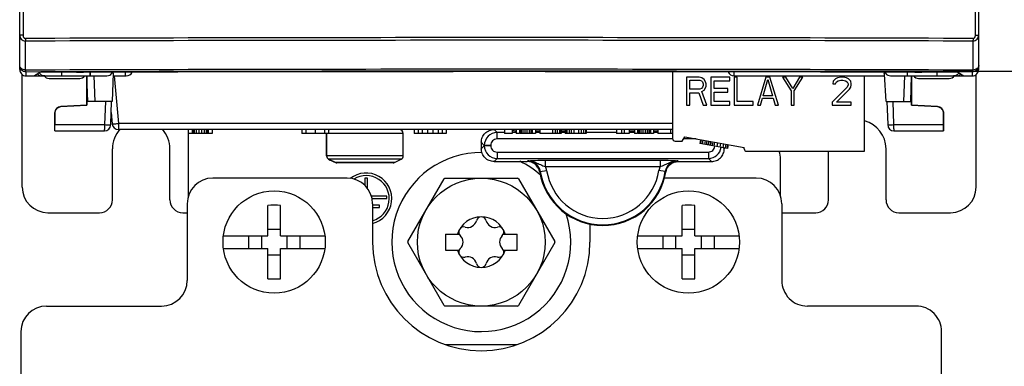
# Model space of a CAD drawing. Header units: millimetres. Extents: x 0 to 841, y 0 to 594.
# Tile 16 of 116: x 143 to 181, y 278 to 292. Entities that reach past the tile are written whole.
import ezdxf

# ---------------------------------------------------------------- set-up
doc = ezdxf.new("R2010")
doc.units = ezdxf.units.MM
doc.header["$LTSCALE"] = 46.255
doc.layers.get('0').update_dxf_attribs({"linetype": 'CONTINUOUS'})
for name, color, linetype in [('CHAMFERS', 7, 'CONTINUOUS'), ('CURVES', 7, 'CONTINUOUS'), ('DRAFTS', 7, 'CONTINUOUS'), ('ROUNDS', 7, 'CONTINUOUS')]:
    doc.layers.add(name, color=color, linetype=linetype)
doc.styles.get("Standard").update_dxf_attribs({"font": 'txt', "width": 0.8})
doc.dimstyles.new('DIMSTYLE_2', dxfattribs={"dimtxt": 3.5, "dimasz": 3.5, "dimexe": 0.18, "dimexo": 0.0625, "dimgap": 0.09, "dimtad": 1, "dimlfac": 2, "dimdsep": 46, "dimtxsty": 'STANDARD', "dimblk": '_FILLED', "dimblk1": '_FILLED', "dimblk2": '_FILLED', "dimcen": 0.09, "dimclrt": 5, "dimadec": 0, "dimazin": 0, "dimtol": 1, "dimtp": 0.5, "dimtm": 0.5, "dimtfac": 1, "dimtofl": 0, "dimtmove": 0, "dimatfit": 3, "dimldrblk": '_FILLED', "dimfxl": 1, "dimtolj": 1, "dimarcsym": 0})

# ---------------------------------------------------------------- blocks, each defined once
blk = doc.blocks.new('_FILLED')
at = {"color": 0, "linetype": 'BYBLOCK'}
blk.add_solid([(0, 0), (-1, 0.143), (-1, -0.143)], dxfattribs=at)
blk = doc.blocks.new('*D1')
at = {"color": 2, "linetype": 'CONTINUOUS'}
for p, q in [((161.264, 289.655), (210.402, 289.655)), ((210.402, 289.655), (212.277, 289.655)), ((211.277, 289.655), (211.277, 258.84)), ((211.277, 228.025), (211.277, 258.84)), ((201.847, 228.025), (210.402, 228.025)), ((210.402, 228.025), (212.277, 228.025))]:
    blk.add_line(p, q, dxfattribs=at)
at = {"color": 2, "linetype": 'CONTINUOUS', "xscale": 3.5, "yscale": 3.5, "zscale": 3.5}
for p, rotation in [((211.277, 289.655), 90), ((211.277, 228.025), 270)]:
    blk.add_blockref('_FILLED', p, dxfattribs=dict(at, rotation=rotation))
at = {"color": 5, "linetype": 'CONTINUOUS', "insert": (206.902, 258.84), "char_height": 3.5, "width": 42, "attachment_point": 2, "rotation": 90, "line_spacing_factor": 0.9}
blk.add_mtext('MIN 100\\PAIR SPACE INLET', dxfattribs=at)

msp = doc.modelspace()

# ---------------------------------------------------------------- linework, layer by layer
at = {"color": 7, "linetype": 'CONTINUOUS'}
for p, q in [((168.0443, 289.6332), (168.0443, 287.0264)), ((169.0893, 289.4243), (168.5943, 289.4243)), ((168.5943, 289.4243), (168.5943, 288.3243)), ((168.7181, 289.3073), (169.1099, 289.3073)), ((168.7181, 288.9562), (168.7181, 289.3073)), ((169.1924, 289.4009), (169.0893, 289.4243)), ((169.1099, 289.3073), (169.1718, 289.2838)), ((169.1718, 289.2838), (169.2131, 289.237)), ((169.2749, 289.3307), (169.1924, 289.4009)), ((169.2131, 289.237), (169.2337, 289.1668)), ((169.2337, 289.1668), (169.2337, 289.0966)), ((169.3368, 289.237), (169.2749, 289.3307)), ((169.3574, 289.1668), (169.3368, 289.237)), ((169.3574, 289.0732), (169.3574, 289.1668)), ((170.2856, 289.4243), (169.5431, 289.4243)), ((169.5431, 289.4243), (169.5431, 288.3243)), ((169.6668, 289.2838), (170.2856, 289.2838)), ((169.6668, 288.9796), (169.6668, 289.2838)), ((170.2856, 289.2838), (170.2856, 289.4243)), ((170.5743, 289.4243), (170.4506, 289.4243)), ((170.4506, 289.4243), (170.4506, 288.3243)), ((170.5743, 288.4647), (170.5743, 289.4243)), ((171.6881, 289.4243), (171.3581, 288.3243)), ((171.5849, 288.6987), (171.7706, 289.3307)), ((171.8531, 289.4243), (171.6881, 289.4243)), ((171.7706, 289.3307), (171.9562, 288.6987)), ((172.1831, 288.3243), (171.8531, 289.4243)), ((172.4718, 289.4243), (172.3481, 289.4243)), ((172.3481, 289.4243), (172.6781, 288.886)), ((172.7399, 288.9796), (172.4718, 289.4243)), ((173.0081, 289.4243), (172.7399, 288.9796)), ((172.8018, 288.886), (173.1318, 289.4243)), ((173.1318, 289.4243), (173.0081, 289.4243)), ((174.3281, 289.2604), (174.3074, 289.1668)), ((174.3074, 289.1668), (174.4106, 289.1668)), ((174.4106, 289.3541), (174.3281, 289.2604)), ((174.4931, 289.4009), (174.4106, 289.3541)), ((174.4106, 289.1668), (174.4518, 289.237)), ((174.4518, 289.237), (174.5137, 289.2838)), ((174.6374, 289.4243), (174.4931, 289.4009)), ((174.5137, 289.2838), (174.6168, 289.3073)), ((174.6168, 289.3073), (174.6993, 289.3073)), ((174.7199, 289.4243), (174.6374, 289.4243)), ((174.6993, 289.3073), (174.8024, 289.2838)), ((174.8437, 289.4009), (174.7199, 289.4243)), ((174.8024, 289.2838), (174.8643, 289.237)), ((174.9262, 289.3541), (174.8437, 289.4009)), ((174.8643, 289.237), (174.9056, 289.1668)), ((174.9056, 289.1668), (174.9056, 289.12)), ((175.0087, 289.2604), (174.9262, 289.3541)), ((175.0293, 289.1668), (175.0087, 289.2604)), ((175.0293, 289.12), (175.0293, 289.1668)), ((175.5443, 286.5243), (175.5443, 289.4743)), ((169.1099, 288.9562), (168.7181, 288.9562)), ((168.7181, 288.8158), (169.0687, 288.8158)), ((168.7181, 288.3243), (168.7181, 288.8158)), ((169.0687, 288.8158), (169.2337, 288.3243)), ((169.1718, 288.9796), (169.1099, 288.9562)), ((169.2131, 289.0264), (169.1718, 288.9796)), ((169.1924, 288.8626), (169.2749, 288.9094)), ((169.3781, 288.3243), (169.1924, 288.8626)), ((169.2337, 289.0966), (169.2131, 289.0264)), ((169.2749, 288.9094), (169.3368, 289.003)), ((169.3368, 289.003), (169.3574, 289.0732)), ((170.2031, 288.9796), (169.6668, 288.9796)), ((169.6668, 288.8392), (170.2031, 288.8392)), ((169.6668, 288.4647), (169.6668, 288.8392)), ((170.2031, 288.8392), (170.2031, 288.9796)), ((172.6781, 288.886), (172.6781, 288.3243)), ((172.8018, 288.3243), (172.8018, 288.886)), ((174.8643, 289.0264), (174.2868, 288.4413)), ((174.4518, 288.4413), (174.9674, 288.9562)), ((174.9056, 289.12), (174.8643, 289.0264)), ((174.9674, 288.9562), (175.0087, 289.0264)), ((175.0087, 289.0264), (175.0293, 289.12)), ((170.2856, 288.4647), (169.6668, 288.4647)), ((170.2856, 288.3243), (170.2856, 288.4647)), ((171.1931, 288.4647), (170.5743, 288.4647)), ((171.1931, 288.3243), (171.1931, 288.4647)), ((171.4818, 288.3243), (171.5643, 288.6051)), ((171.5643, 288.6051), (171.9768, 288.6051)), ((171.9562, 288.6987), (171.5849, 288.6987)), ((171.9768, 288.6051), (172.0593, 288.3243)), ((174.2868, 288.4413), (174.2868, 288.3243)), ((175.0293, 288.4413), (174.4518, 288.4413)), ((175.0293, 288.3243), (175.0293, 288.4413)), ((168.5943, 288.3243), (168.7181, 288.3243)), ((169.2337, 288.3243), (169.3781, 288.3243)), ((169.5431, 288.3243), (170.2856, 288.3243)), ((170.4506, 288.3243), (171.1931, 288.3243)), ((171.3581, 288.3243), (171.4818, 288.3243)), ((172.0593, 288.3243), (172.1831, 288.3243)), ((172.6781, 288.3243), (172.8018, 288.3243)), ((174.2868, 288.3243), (175.0293, 288.3243)), ((149.0993, 287.3743), (149.0993, 287.2243)), ((150.0368, 287.2243), (149.0993, 287.2243)), ((149.2556, 287.3743), (149.2556, 287.2243)), ((149.2816, 287.3743), (149.2816, 287.2243)), ((149.3337, 287.3743), (149.3337, 287.2243)), ((149.4118, 287.3743), (149.4118, 287.2243)), ((149.516, 287.3743), (149.516, 287.2243)), ((149.6201, 287.3743), (149.6201, 287.2243)), ((149.7243, 287.3743), (149.7243, 287.2243)), ((149.8024, 287.3743), (149.8024, 287.2243)), ((149.8545, 287.3743), (149.8545, 287.2243)), ((149.8806, 287.3743), (149.8806, 287.2243)), ((150.0368, 287.3743), (150.0368, 287.2243)), ((153.5443, 287.3743), (153.5443, 287.2243)), ((154.586, 287.2243), (153.5443, 287.2243)), ((153.7006, 287.3743), (153.7006, 287.2243)), ((154.0651, 287.3743), (154.0651, 287.2243)), ((154.4297, 287.3743), (154.4297, 287.2243)), ((154.5143, 286.3452), (154.5143, 287.2243)), ((154.586, 287.3743), (154.586, 287.2243)), ((157.5143, 286.3452), (157.5143, 287.2243)), ((157.9393, 287.3743), (157.9393, 287.2243)), ((159.1893, 287.2243), (157.9393, 287.2243)), ((158.0956, 287.3743), (158.0956, 287.2243)), ((158.2518, 287.3743), (158.2518, 287.2243)), ((158.4601, 287.3743), (158.4601, 287.2243)), ((158.6685, 287.3743), (158.6685, 287.2243)), ((158.8768, 287.3743), (158.8768, 287.2243)), ((159.0331, 287.3743), (159.0331, 287.2243)), ((159.1893, 287.3743), (159.1893, 287.2243)), ((161.4743, 287.3743), (161.4743, 287.2243)), ((161.766, 287.2243), (161.4743, 287.2243)), ((161.766, 287.3743), (161.766, 287.2243)), ((161.9326, 287.3743), (161.9326, 287.2243)), ((162.0576, 287.2243), (161.9326, 287.2243)), ((162.0576, 287.3743), (162.0576, 287.2243)), ((162.0785, 287.3743), (162.0785, 287.2243)), ((162.5368, 287.2243), (162.0785, 287.2243)), ((162.1201, 287.3743), (162.1201, 287.2243)), ((162.1826, 287.3743), (162.1826, 287.2243)), ((162.266, 287.3743), (162.266, 287.2243)), ((162.3493, 287.3743), (162.3493, 287.2243)), ((162.4326, 287.3743), (162.4326, 287.2243)), ((162.4951, 287.3743), (162.4951, 287.2243)), ((162.5368, 287.3743), (162.5368, 287.2243)), ((162.5576, 287.3743), (162.5576, 287.2243)), ((162.6826, 287.2243), (162.5576, 287.2243)), ((162.6826, 287.3743), (162.6826, 287.2243)), ((162.8493, 287.3743), (162.8493, 287.2243)), ((163.6826, 287.2243), (162.8493, 287.2243)), ((163.3493, 287.3743), (163.3493, 287.2243)), ((163.4535, 287.3743), (163.4535, 287.2243)), ((163.5368, 287.3743), (163.5368, 287.2243)), ((163.6201, 287.3743), (163.6201, 287.2243)), ((163.6618, 287.3743), (163.6618, 287.2243)), ((163.6826, 287.3743), (163.6826, 287.2243)), ((163.8493, 287.3743), (163.8493, 287.2243)), ((164.6618, 287.2243), (163.8493, 287.2243)), ((163.8701, 287.3743), (163.8701, 287.2243)), ((163.9118, 287.3743), (163.9118, 287.2243)), ((163.9951, 287.3743), (163.9951, 287.2243)), ((164.0785, 287.3743), (164.0785, 287.2243)), ((164.1826, 287.3743), (164.1826, 287.2243)), ((164.3701, 287.3743), (164.3701, 287.2243)), ((164.4743, 287.3743), (164.4743, 287.2243)), ((164.5576, 287.3743), (164.5576, 287.2243)), ((164.641, 287.3743), (164.641, 287.2243)), ((164.6618, 287.3743), (164.6618, 287.2243)), ((165.8493, 287.3743), (165.8493, 287.2243)), ((166.3493, 287.2243), (165.8493, 287.2243)), ((166.0493, 287.3743), (166.0493, 287.2243)), ((166.1493, 287.3743), (166.1493, 287.2243)), ((166.3493, 287.3743), (166.3493, 287.2243)), ((166.5493, 287.3743), (166.5493, 287.2243)), ((166.6743, 287.2243), (166.5493, 287.2243)), ((166.6743, 287.3743), (166.6743, 287.2243)), ((166.6951, 287.3743), (166.6951, 287.2243)), ((167.1535, 287.2243), (166.6951, 287.2243)), ((166.7368, 287.3743), (166.7368, 287.2243)), ((166.7993, 287.3743), (166.7993, 287.2243)), ((166.8826, 287.3743), (166.8826, 287.2243)), ((166.966, 287.3743), (166.966, 287.2243)), ((167.0493, 287.3743), (167.0493, 287.2243)), ((167.1118, 287.3743), (167.1118, 287.2243)), ((167.1535, 287.3743), (167.1535, 287.2243)), ((167.1743, 287.3743), (167.1743, 287.2243)), ((167.2993, 287.2243), (167.1743, 287.2243)), ((167.2993, 287.3743), (167.2993, 287.2243)), ((167.466, 287.3743), (167.466, 287.2243)), ((168.0443, 287.2243), (167.466, 287.2243)), ((167.966, 287.3743), (167.966, 287.2243)), ((168.1399, 286.9265), (168.4193, 286.9143)), ((168.4193, 286.9143), (168.5176, 287.0845)), ((168.5176, 287.0845), (170.8443, 286.6743)), ((169.1324, 286.9761), (169.1063, 286.8284)), ((169.1554, 286.9721), (169.1294, 286.8244)), ((169.2246, 286.9599), (169.1985, 286.8122)), ((169.3168, 286.9436), (169.2907, 286.7959)), ((169.3859, 286.9314), (169.3599, 286.7837)), ((169.4551, 286.9192), (169.429, 286.7715)), ((169.5242, 286.907), (169.4982, 286.7593)), ((169.5473, 286.903), (169.5212, 286.7553)), ((169.6164, 286.8908), (169.5904, 286.7431)), ((169.6855, 286.8786), (169.6595, 286.7309)), ((169.8008, 286.8583), (169.7747, 286.7106)), ((169.916, 286.838), (169.89, 286.6902)), ((170.1896, 286.6374), (169.1063, 286.8284)), ((170.0313, 286.8176), (170.0052, 286.6699)), ((170.1235, 286.8014), (170.0974, 286.6537)), ((170.1926, 286.7892), (170.1666, 286.6415)), ((170.2157, 286.7851), (170.1896, 286.6374)), ((170.8443, 286.6243), (170.8443, 286.6743)), ((170.9443, 286.5243), (175.5443, 286.5243)), ((154.8613, 286.0858), (154.5933, 286.2131)), ((157.1143, 286.0743), (154.9143, 286.0743)), ((157.1674, 286.0858), (157.4353, 286.2131)), ((157.6894, 282.9947), (159.1091, 285.4538)), ((159.1446, 285.4743), (161.984, 285.4743)), ((162.0195, 285.4538), (163.4392, 282.9947)), ((152.2143, 283.2243), (152.2143, 284.4075)), ((152.7143, 283.2243), (152.7143, 284.4075)), ((168.4143, 283.2243), (168.4143, 284.4075)), ((168.9143, 283.2243), (168.9143, 284.4075)), ((152.2143, 283.4743), (152.7143, 283.4743)), ((168.4143, 283.4743), (168.9143, 283.4743)), ((150.48, 283.2243), (152.2143, 283.2243)), ((151.4643, 283.2243), (151.4643, 282.7243)), ((151.9643, 283.2243), (151.9643, 282.7243)), ((152.7143, 283.2243), (154.4486, 283.2243)), ((152.9643, 283.2243), (152.9643, 282.7243)), ((153.4643, 283.2243), (153.4643, 282.7243)), ((159.1643, 283.2868), (159.7007, 283.2868)), ((159.1643, 283.2868), (159.1643, 282.6618)), ((161.4279, 283.2868), (161.9643, 283.2868)), ((161.9643, 282.6618), (161.9643, 283.2868)), ((166.68, 283.2243), (168.4143, 283.2243)), ((167.6643, 283.2243), (167.6643, 282.7243)), ((168.1643, 283.2243), (168.1643, 282.7243)), ((168.9143, 283.2243), (170.6486, 283.2243)), ((169.1643, 283.2243), (169.1643, 282.7243)), ((169.6643, 283.2243), (169.6643, 282.7243)), ((150.48, 282.7243), (152.2143, 282.7243)), ((152.2143, 281.541), (152.2143, 282.7243)), ((152.7143, 282.7243), (154.4486, 282.7243)), ((152.7143, 281.541), (152.7143, 282.7243)), ((159.1091, 280.4947), (157.6894, 282.9538)), ((159.1643, 282.6618), (159.7007, 282.6618)), ((161.4279, 282.6618), (161.9643, 282.6618)), ((163.4392, 282.9538), (162.0195, 280.4947)), ((166.68, 282.7243), (168.4143, 282.7243)), ((168.4143, 281.541), (168.4143, 282.7243)), ((168.9143, 282.7243), (170.6486, 282.7243)), ((168.9143, 281.541), (168.9143, 282.7243)), ((152.2143, 282.4743), (152.7143, 282.4743)), ((168.4143, 282.4743), (168.9143, 282.4743)), ((161.984, 280.4743), (159.1446, 280.4743))]:
    msp.add_line(p, q, dxfattribs=at)
at = {"color": 3, "linetype": 'CONTINUOUS'}
for p, q in [((156.1143, 285.4743), (156.0143, 285.4743)), ((156.0143, 285.4743), (156.0143, 285.1868)), ((156.1143, 285.0603), (156.1143, 285.4743)), ((156.8643, 284.7743), (156.2632, 284.7743)), ((156.288, 284.6743), (156.8643, 284.6743)), ((156.8643, 284.6743), (156.8643, 284.7743)), ((156.5843, 284.4243), (156.3143, 284.4243)), ((156.3143, 284.3243), (156.5843, 284.3243)), ((156.5843, 284.3243), (156.5843, 284.4243))]:
    msp.add_line(p, q, dxfattribs=at)
at = {"color": 7, "linetype": 'CONTINUOUS'}
for centre, radius in [((160.5643, 282.9743), 2.5), ((152.4643, 282.9743), 2), ((168.6643, 282.9743), 2)]:
    msp.add_circle(centre, radius, dxfattribs=at)
at = {"color": 3, "linetype": 'CONTINUOUS'}
for centre, radius, start, end in [((175.2643, 286.6243), 1.125, 0, 75.47395), ((147.2643, 286.6243), 1.125, 137.60166, 180), ((147.2643, 286.6243), 1.125, 0, 42.39834), ((156.0643, 284.6743), 1, 284.48532, 128.4094), ((156.0643, 284.6743), 0.9, 286.12792, 122.19958), ((160.5643, 282.9743), 4.25, 180, 360)]:
    msp.add_arc(centre, radius, start, end, dxfattribs=at)
at = {"color": 7, "linetype": 'CONTINUOUS'}
for centre, radius, start, end in [((168.1443, 287.0264), 0.1, 180, 267.5), ((160.5643, 282.9743), 3.5, 89.52024, 18.43483), ((170.9443, 286.6243), 0.1, 180, 270), ((154.9189, 286.2243), 0.15, 247.41969, 268.26266), ((157.1098, 286.2243), 0.15, 271.73734, 292.58031), ((160.5643, 282.9743), 3.5, 48.45845, 64.49064), ((160.5643, 282.9743), 2.875, 119.59185, 120.40815), ((160.5643, 282.9743), 2.875, 59.59185, 60.40815), ((152.4643, 279.7876), 4.6267, 86.90255, 93.09745), ((168.6643, 279.7876), 4.6267, 86.90255, 93.09745), ((160.5643, 282.9743), 0.9875, 18.44872, 161.55128), ((160.0339, 283.8929), 0.3483, 253.63362, 346.36638), ((160.5643, 283.7643), 0.1975, 13.63362, 166.36638), ((161.0947, 283.8929), 0.3483, 193.63362, 286.36638), ((159.8801, 283.3693), 0.1975, 73.63362, 226.36638), ((161.2485, 283.3693), 0.1975, 313.63362, 106.36638), ((160.5643, 282.9743), 2.875, 179.59185, 180.40815), ((159.5036, 282.9743), 0.3483, 313.63362, 46.36638), ((161.6251, 282.9743), 0.3483, 133.63362, 226.36638), ((160.5643, 282.9743), 2.875, 359.59185, 0.40815), ((160.5643, 282.9743), 0.9875, 198.44872, 341.55128), ((159.8801, 282.5793), 0.1975, 133.63362, 286.36638), ((161.2485, 282.5793), 0.1975, 253.63362, 46.36638), ((160.0339, 282.0556), 0.3483, 13.63362, 106.36638), ((161.0947, 282.0556), 0.3483, 73.63362, 166.36638), ((160.5643, 282.1843), 0.1975, 193.63362, 346.36638), ((152.4643, 286.1609), 4.6267, 266.90255, 273.09745), ((168.6643, 286.1609), 4.6267, 266.90255, 273.09745), ((160.5643, 282.9743), 2.875, 239.59185, 240.40815), ((160.5643, 282.9743), 2.875, 299.59185, 300.40815)]:
    msp.add_arc(centre, radius, start, end, dxfattribs=at)
at = {"layer": 'CHAMFERS', "color": 7, "linetype": 'CONTINUOUS'}
msp.add_line((146.6485, 289.4743), (146.6561, 289.6178), dxfattribs=at)
at = {"layer": 'CURVES', "color": 4, "linetype": 'CONTINUOUS'}
for p, q in [((142.5143, 289.7244), (142.5143, 372.2242)), ((180.0143, 289.7244), (180.0143, 372.2242))]:
    msp.add_line(p, q, dxfattribs=at)
at = {"layer": 'CURVES', "color": 40, "linetype": 'CONTINUOUS'}
for p, q in [((143.0929, 289.4743), (143.3865, 289.4743)), ((143.4956, 289.4743), (143.3865, 289.4743)), ((143.4956, 289.4743), (145.2725, 289.4743)), ((145.1393, 288.3243), (145.1393, 289.4743)), ((177.2182, 289.4743), (179.4357, 289.4743)), ((177.3893, 289.4743), (177.3893, 288.3243)), ((143.8893, 288.0215), (143.8893, 287.5656)), ((144.1262, 288.2712), (145.1393, 288.3243)), ((177.3893, 288.3243), (178.4024, 288.2712)), ((178.6393, 288.0215), (178.6393, 287.3243)), ((143.8893, 287.3243), (143.8893, 287.5656))]:
    msp.add_line(p, q, dxfattribs=at)
for points in [[(145.2725, 289.4743), (145.2698, 289.5061), (145.2689, 289.5526), (145.2697, 289.6137)], [(177.221, 289.6138), (177.2219, 289.5527), (177.2209, 289.5061), (177.2182, 289.4743)], [(143.8893, 288.0215), (143.8893, 288.0523), (143.8981, 288.0841), (143.9133, 288.1143)], [(143.9133, 288.1143), (143.9393, 288.1663), (143.9841, 288.2135), (144.0347, 288.2423)], [(144.0347, 288.2423), (144.0641, 288.259), (144.0955, 288.2696), (144.1262, 288.2712)], [(178.4024, 288.2712), (178.4331, 288.2696), (178.4645, 288.259), (178.4939, 288.2423)], [(178.4939, 288.2423), (178.5445, 288.2135), (178.5893, 288.1663), (178.6154, 288.1143)], [(178.6154, 288.1143), (178.6305, 288.0841), (178.6393, 288.0523), (178.6393, 288.0215)]]:
    msp.add_open_spline(points, degree=3, dxfattribs=at)
at = {"layer": 'DRAFTS', "color": 7, "linetype": 'CONTINUOUS'}
for p, q in [((143.3306, 289.6153), (143.0929, 289.4743)), ((146.905, 289.618), (146.9049, 289.6185)), ((175.6236, 289.618), (175.6237, 289.6185)), ((179.198, 289.6153), (179.4357, 289.4743)), ((145.1742, 288.4743), (145.1393, 289.4743)), ((145.1393, 289.4743), (145.1393, 288.3243)), ((145.4143, 289.4743), (145.4492, 288.4743)), ((177.1143, 289.4743), (177.0794, 288.4743)), ((177.3544, 288.4743), (177.3893, 289.4743)), ((177.3893, 288.3243), (177.3893, 289.4743)), ((146.1294, 288.4743), (145.1742, 288.4743)), ((176.3992, 288.4743), (177.3544, 288.4743))]:
    msp.add_line(p, q, dxfattribs=at)
for centre, major_axis, start_param, end_param in [((161.2643, 286.0223), (138.3816, 0), 1.690543, 1.7007579), ((161.2643, 286.0239), (138, 0), 1.4665545, 1.6750382), ((161.2643, 286.0223), (138.3816, 0), 1.4408348, 1.4510497)]:
    msp.add_ellipse(centre, major_axis=major_axis, ratio=0.0261859, start_param=start_param, end_param=end_param, dxfattribs=at)
at = {"layer": 'ROUNDS', "color": 7, "linetype": 'CONTINUOUS'}
for p, q in [((142.5143, 289.7244), (142.5143, 372.2242)), ((180.0143, 289.7244), (180.0143, 372.2242)), ((144.7332, 289.6194), (144.7331, 289.62)), ((146.1678, 289.5743), (146.1294, 288.4743)), ((176.3246, 289.5429), (176.323, 289.5747)), ((176.3992, 288.4743), (176.3246, 289.5429)), ((177.7955, 289.62), (177.7955, 289.6194)), ((142.7643, 289.4743), (145.9229, 289.4743)), ((146.1678, 289.4743), (146.684, 289.4743)), ((170.4446, 289.4743), (176.3229, 289.4743)), ((176.568, 289.4743), (179.7643, 289.4743)), ((146.0727, 287.5655), (146.1044, 288.4751)), ((176.4242, 288.4751), (176.456, 287.5655)), ((143.8893, 287.3243), (143.8893, 288.0215)), ((145.1393, 288.3243), (144.1262, 288.2712)), ((146.0894, 288.0446), (146.1281, 287.6025)), ((178.4024, 288.2712), (177.3893, 288.3243)), ((178.6393, 287.3243), (178.6393, 288.0215)), ((143.8893, 287.3243), (145.8228, 287.3243)), ((168.0443, 287.3743), (146.3771, 287.3743)), ((154.5143, 287.2243), (154.5143, 286.3452)), ((176.7058, 287.3243), (178.6393, 287.3243)), ((160.5643, 286.875), (160.5643, 286.6236)), ((170.0643, 286.6577), (170.0643, 286.6236)), ((161.0636, 286.1243), (162.3568, 286.1243)), ((168.2718, 286.1243), (169.565, 286.1243))]:
    msp.add_line(p, q, dxfattribs=at)
at = {"layer": 'ROUNDS', "color": 9, "linetype": 'CONTINUOUS'}
for p, q in [((142.6444, 326.8051), (142.6444, 291.0664)), ((179.8843, 291.0664), (179.8843, 326.8051)), ((142.6444, 291.0664), (142.5143, 291.0664)), ((142.741, 289.6984), (142.7412, 290.832)), ((179.7874, 290.832), (179.7876, 289.6984)), ((179.8843, 291.0664), (180.0143, 291.0664)), ((142.7643, 289.4743), (142.7643, 289.6229)), ((144.1452, 289.6181), (144.1452, 289.4743)), ((145.2725, 289.6137), (145.2725, 289.4743)), ((170.4446, 289.6295), (170.4446, 289.4743)), ((177.2182, 289.6138), (177.2182, 289.4743)), ((178.3834, 289.6181), (178.3834, 289.4743)), ((179.7643, 289.6229), (179.7643, 289.4743)), ((146.2141, 289.4743), (146.3771, 287.6112)), ((145.8446, 287.5656), (145.8763, 288.4743)), ((176.6523, 288.4743), (176.684, 287.5656)), ((168.0443, 287.6112), (146.3771, 287.6112)), ((146.3771, 287.6112), (146.3771, 287.3743)), ((143.8893, 287.5656), (145.8446, 287.5656)), ((157.5143, 287.2243), (154.586, 287.2243)), ((161.0636, 287.3743), (161.1822, 287.2557)), ((161.4743, 287.2557), (161.1822, 287.2557)), ((161.1822, 287.006), (161.1822, 287.2557)), ((161.9326, 287.2557), (161.766, 287.2557)), ((162.6826, 287.3236), (162.8493, 287.3236)), ((162.8493, 287.2557), (162.6826, 287.2557)), ((163.6826, 287.3236), (163.8493, 287.3236)), ((163.8493, 287.2557), (163.6826, 287.2557)), ((165.8493, 287.2557), (164.6618, 287.2557)), ((166.5493, 287.2557), (166.3493, 287.2557)), ((167.2993, 287.3236), (167.466, 287.3236)), ((167.466, 287.2557), (167.2993, 287.2557)), ((176.684, 287.5656), (178.6393, 287.5656)), ((160.5643, 286.875), (160.6829, 286.7563)), ((168.0475, 287.006), (161.1822, 287.006)), ((168.963, 287.006), (168.4723, 287.006)), ((160.5643, 286.6236), (160.6829, 286.7422)), ((160.9326, 286.7563), (160.6829, 286.7563)), ((160.6829, 286.7563), (160.6829, 286.7422)), ((160.9326, 286.7422), (160.6829, 286.7422)), ((160.9326, 286.7563), (160.9326, 286.7422)), ((161.1822, 286.4925), (169.4464, 286.4925)), ((161.1822, 286.4925), (161.1822, 286.2429)), ((169.4464, 286.4925), (169.4464, 286.2429)), ((170.0207, 286.6672), (170.0643, 286.6236)), ((157.5143, 286.3452), (154.5143, 286.3452)), ((157.4353, 286.2131), (154.5933, 286.2131)), ((157.1674, 286.0858), (154.8613, 286.0858)), ((161.0636, 286.1243), (161.1822, 286.2429)), ((161.1822, 286.2429), (169.4464, 286.2429)), ((162.3568, 286.1243), (162.3796, 286.1512)), ((163.0766, 286.176), (167.5521, 286.176)), ((163.0766, 285.9263), (163.0766, 286.176)), ((167.5521, 286.176), (167.5521, 285.9263)), ((168.2718, 286.1243), (168.249, 286.1512)), ((169.4464, 286.2429), (169.565, 286.1243)), ((162.8726, 285.7312), (163.1191, 285.7709)), ((163.0765, 285.9263), (167.5521, 285.9263)), ((167.756, 285.7312), (167.5095, 285.7709))]:
    msp.add_line(p, q, dxfattribs=at)
at = {"layer": 'ROUNDS', "color": 3, "linetype": 'CONTINUOUS'}
for p, q in [((142.6143, 285.1243), (142.6143, 289.5296)), ((179.9143, 285.1243), (179.9143, 289.5296)), ((143.6643, 289.3743), (144.8643, 289.3743)), ((177.6643, 289.3743), (178.8643, 289.3743)), ((149.1143, 284.7715), (149.1143, 287.2243)), ((146.1393, 284.6243), (146.1393, 286.6243)), ((148.3893, 284.6243), (148.3893, 286.6243)), ((174.1393, 284.6243), (174.1393, 286.5243)), ((176.3893, 284.6243), (176.3893, 286.6243)), ((172.2643, 284.7715), (172.2643, 286.2243)), ((155.3143, 285.4743), (150.0643, 285.4743)), ((171.3143, 285.4743), (167.7209, 285.4743)), ((149.0643, 284.4743), (149.0643, 281.4743)), ((156.3143, 284.4743), (156.3143, 282.9743)), ((172.3143, 284.4743), (172.3143, 281.4738)), ((143.6143, 284.1243), (145.6393, 284.1243)), ((148.8893, 284.1243), (149.0643, 284.1243)), ((172.3143, 284.1243), (173.6393, 284.1243)), ((176.8893, 284.1243), (178.9143, 284.1243)), ((164.8143, 283.6812), (164.8143, 282.9743)), ((143.5643, 280.4743), (148.0643, 280.4743)), ((177.5642, 280.4742), (173.3144, 280.4738)), ((142.5643, 279.4743), (142.5643, 251.9743)), ((178.5643, 251.9743), (178.5643, 279.4742)), ((159.1802, 278.9743), (161.9484, 278.9743))]:
    msp.add_line(p, q, dxfattribs=at)
at = {"layer": 'ROUNDS', "color": 9, "linetype": 'CONTINUOUS'}
for centre, radius, start, end in [((161.2643, -5081.6093), 5372.5779, 89.8023964, 90.1976036), ((161.2643, -5076.2658), 5367.1298, 89.8022597, 90.1977403), ((161.2643, -4991.3472), 5281.0781, 89.7990357, 90.2009643), ((161.2643, -4981.3812), 5271.0366, 89.798906, 90.201094), ((143.4965, 289.7248), 0.2509, 212.88649, 224.95237), ((179.0322, 289.7248), 0.2509, 315.04763, 327.11351), ((161.1829, 286.7557), 0.5, 90.07887, 179.92113), ((161.1829, 286.7429), 0.5, 180.07887, 269.92113), ((169.4457, 286.7429), 0.5, 270.0778, 353.1065), ((167.6347, 280.8809), 6.7973, 134.47411, 134.75165), ((165.3143, 286.1243), 2.4731, 189.14514, 350.85486), ((162.3762, 285.6509), 0.7526, 9.17098, 21.46544), ((165.3143, 286.1243), 2.2235, 189.14514, 350.85486), ((168.2525, 285.6509), 0.7526, 158.53472, 170.82897), ((162.9939, 280.8809), 6.7973, 45.24835, 45.52589)]:
    msp.add_arc(centre, radius, start, end, dxfattribs=at)
at = {"layer": 'ROUNDS', "color": 7, "linetype": 'CONTINUOUS'}
for centre, radius, start, end in [((145.9229, 289.7243), 0.25, 270, 323.1301), ((145.955, 289.7003), 0.2099, 323.10978, 328.79499), ((145.9607, 289.6968), 0.2033, 328.79283, 336.45821), ((145.2706, 289.6055), 0.8978, 358.00368, 0.69153), ((146.684, 289.7243), 0.25, 270, 334.2473), ((170.4446, 289.7243), 0.25, 202.2601, 270), ((177.2245, 289.6057), 0.9021, 179.31344, 181.97004), ((176.5679, 289.7243), 0.25, 216.70832, 270), ((144.1393, 288.0215), 0.25, 93, 180), ((178.3893, 288.0215), 0.25, 0, 87), ((145.8228, 287.5743), 0.25, 270, 358), ((146.3771, 287.6243), 0.25, 185, 270), ((154.6643, 287.2243), 0.15, 104.99993, 119.99994), ((157.3643, 287.2243), 0.15, 0, 90), ((176.7058, 287.5743), 0.25, 182, 270), ((154.6643, 286.3452), 0.15, 180, 241.75765), ((156.0143, 288.8585), 3.0029, 241.75765, 247.41969), ((157.3643, 286.3452), 0.15, 298.24235, 360), ((165.3143, 286.1243), 2.5, 189.58301, 350.41699)]:
    msp.add_arc(centre, radius, start, end, dxfattribs=at)
at = {"layer": 'ROUNDS', "color": 3, "linetype": 'CONTINUOUS'}
for centre, radius, start, end in [((143.6643, 289.6243), 0.25, 217.61574, 270), ((144.8643, 289.6243), 0.25, 270, 322.38426), ((177.6643, 289.6243), 0.25, 217.61574, 270), ((178.8643, 289.6243), 0.25, 270, 322.38426), ((171.2643, 286.2243), 1, 0, 17.46393), ((150.0643, 284.4743), 1, 90, 180), ((155.3143, 284.4743), 1, 0, 90), ((171.3143, 284.4743), 1, 0, 90), ((143.6143, 285.1243), 1, 180, 270), ((178.9143, 285.1243), 1, 270, 360), ((145.6393, 284.6243), 0.5, 270, 360), ((148.8893, 284.6243), 0.5, 180, 270), ((173.6393, 284.6243), 0.5, 270, 360), ((176.8893, 284.6243), 0.5, 180, 270), ((148.0643, 281.4743), 1, 270, 360), ((173.3143, 281.4738), 1, 180, 270.00457), ((143.5643, 279.4743), 1, 90, 180), ((177.5643, 279.4742), 1, 0, 90.00457)]:
    msp.add_arc(centre, radius, start, end, dxfattribs=at)
at = {"layer": 'ROUNDS', "color": 7, "linetype": 'CONTINUOUS'}
for centre, major_axis, ratio, start_param, end_param in [((142.7643, 289.7244), (0, 0.2501), 0.9996573, 1.5707963, 3.1415927), ((143.3865, 289.7243), (0.2502, 0), 0.9993908, -2.3563654, -1.5707963), ((161.2643, 286.0223), (138.0816, 0), 0.0261859, 1.674977, 1.6887657), ((161.2643, 286.0223), (138.0816, 0), 0.0261859, 1.452827, 1.4666157), ((179.1421, 289.7243), (0.2502, 0), 0.9993908, -1.5707963, -0.7852272), ((179.7643, 289.7244), (0, 0.2501), 0.9996573, -3.1415927, -1.5707963)]:
    msp.add_ellipse(centre, major_axis=major_axis, ratio=ratio, start_param=start_param, end_param=end_param, dxfattribs=at)
at = {"layer": 'ROUNDS', "color": 9, "linetype": 'CONTINUOUS'}
for points, knots in [([(142.5143, 291.0664), (142.5143, 291.0374), (142.5249, 290.9784), (142.5729, 290.9014), (142.6485, 290.8473), (142.7101, 290.8332), (142.7412, 290.832)], [0, 0, 0, 0, 0.2424838, 0.4875439, 0.7397196, 1, 1, 1, 1]), ([(142.6444, 291.0664), (142.6444, 291.0518), (142.6475, 291.0224), (142.6604, 290.9877), (142.6774, 290.9638), (142.6937, 290.9489), (142.7134, 290.9389), (142.728, 290.9366), (142.7352, 290.9367)], [0, 0, 0, 0, 0.2509307, 0.5012466, 0.6264447, 0.7513103, 0.8757854, 1, 1, 1, 1]), ([(142.7352, 290.9367), (142.7353, 290.9178), (142.7363, 290.8829), (142.7391, 290.848), (142.7412, 290.832)], [0, 0, 0, 0, 0.5388616, 1, 1, 1, 1]), ([(179.7874, 290.832), (179.8185, 290.8332), (179.8801, 290.8473), (179.9558, 290.9014), (180.0037, 290.9784), (180.0143, 291.0374), (180.0143, 291.0664)], [0, 0, 0, 0, 0.2602804, 0.5124561, 0.7575162, 1, 1, 1, 1]), ([(179.7934, 290.9367), (179.7933, 290.9178), (179.7924, 290.8829), (179.7895, 290.848), (179.7874, 290.832)], [0, 0, 0, 0, 0.5388618, 1, 1, 1, 1]), ([(179.7934, 290.9367), (179.8006, 290.9366), (179.8152, 290.9389), (179.8349, 290.9489), (179.8512, 290.9638), (179.8682, 290.9877), (179.8811, 291.0224), (179.8843, 291.0518), (179.8843, 291.0664)], [0, 0, 0, 0, 0.1242146, 0.2486897, 0.3735553, 0.4987534, 0.7490693, 1, 1, 1, 1]), ([(142.741, 289.6984), (142.7111, 289.7004), (142.6537, 289.7114), (142.5899, 289.7438), (142.5513, 289.7792), (142.5303, 289.8084), (142.5173, 289.8399), (142.5143, 289.862), (142.5143, 289.8729)], [0, 0, 0, 0, 0.2883018, 0.5537028, 0.6750632, 0.78867, 0.8960741, 1, 1, 1, 1]), ([(142.7643, 289.6229), (142.7318, 289.6229), (142.6661, 289.6359), (142.583, 289.6916), (142.5273, 289.7746), (142.5143, 289.8403), (142.5143, 289.8729)], [0, 0, 0, 0, 0.2500396, 0.500056, 0.7500396, 1, 1, 1, 1]), ([(142.7643, 289.6229), (142.7631, 289.6232), (142.7605, 289.6249), (142.7574, 289.6293), (142.7544, 289.6358), (142.75, 289.6485), (142.7453, 289.6696), (142.7424, 289.688), (142.741, 289.6984)], [0, 0, 0, 0, 0.0455783, 0.1098828, 0.1977899, 0.3105799, 0.6097057, 1, 1, 1, 1]), ([(180.0143, 289.8729), (180.0143, 289.8403), (180.0013, 289.7746), (179.9457, 289.6916), (179.8626, 289.6359), (179.7968, 289.6229), (179.7643, 289.6229)], [0, 0, 0, 0, 0.2499604, 0.499944, 0.7499604, 1, 1, 1, 1]), ([(179.7643, 289.6229), (179.7655, 289.6232), (179.7681, 289.6249), (179.7712, 289.6293), (179.7742, 289.6358), (179.7786, 289.6485), (179.7833, 289.6696), (179.7862, 289.688), (179.7876, 289.6984)], [0, 0, 0, 0, 0.0455783, 0.1098828, 0.1977899, 0.3105799, 0.6097057, 1, 1, 1, 1]), ([(180.0143, 289.8729), (180.0143, 289.862), (180.0113, 289.8399), (179.9983, 289.8084), (179.9773, 289.7792), (179.9387, 289.7438), (179.8749, 289.7114), (179.8175, 289.7004), (179.7876, 289.6984)], [0, 0, 0, 0, 0.1039259, 0.21133, 0.3249368, 0.4462972, 0.7116982, 1, 1, 1, 1]), ([(146.1998, 287.5996), (146.2124, 287.6), (146.2716, 287.6027), (146.3307, 287.6071), (146.3771, 287.6112)], [0, 0, 0, 0, 0.213286, 1, 1, 1, 1]), ([(145.8228, 287.3243), (145.8295, 287.3243), (145.832, 287.3595), (145.8403, 287.3994), (145.8431, 287.4789), (145.8445, 287.5346), (145.8446, 287.5656)], [0, 0, 0, 0, 0.081889, 0.2970658, 0.6184103, 1, 1, 1, 1]), ([(145.8446, 287.5656), (145.8741, 287.5646), (145.928, 287.5633), (145.992, 287.5621), (146.032, 287.5628), (146.054, 287.5625), (146.0638, 287.5646), (146.0726, 287.564), (146.0727, 287.5655)], [0, 0, 0, 0, 0.3878725, 0.7110294, 0.8335253, 0.9240904, 0.9800168, 1, 1, 1, 1]), ([(146.1281, 287.6025), (146.1286, 287.5961), (146.1658, 287.6035), (146.1822, 287.599), (146.1998, 287.5996)], [0, 0, 0, 0, 0.2655583, 1, 1, 1, 1]), ([(161.7645, 287.3381), (161.7858, 287.3346), (161.8416, 287.3305), (161.8973, 287.3279), (161.9314, 287.3268)], [0, 0, 0, 0, 0.3883283, 1, 1, 1, 1]), ([(166.3484, 287.3305), (166.3627, 287.3296), (166.4295, 287.3264), (166.4965, 287.3249), (166.5491, 287.3242)], [0, 0, 0, 0, 0.2139656, 1, 1, 1, 1]), ([(176.456, 287.5655), (176.456, 287.564), (176.4648, 287.5646), (176.4746, 287.5625), (176.4966, 287.5628), (176.5366, 287.5621), (176.6006, 287.5633), (176.6545, 287.5646), (176.684, 287.5656)], [0, 0, 0, 0, 0.0199758, 0.075879, 0.1664031, 0.288827, 0.6120281, 1, 1, 1, 1]), ([(176.684, 287.5656), (176.6841, 287.5346), (176.6856, 287.4789), (176.6884, 287.3994), (176.6966, 287.3595), (176.6992, 287.3243), (176.7058, 287.3243)], [0, 0, 0, 0, 0.3815117, 0.7028487, 0.918101, 1, 1, 1, 1]), ([(161.1822, 287.006), (161.1498, 287.006), (161.0841, 286.9931), (161.0011, 286.9375), (160.9455, 286.8545), (160.9326, 286.7888), (160.9326, 286.7563)], [0, 0, 0, 0, 0.250008, 0.5000005, 0.7499928, 1, 1, 1, 1]), ([(160.9326, 286.7422), (160.9326, 286.7097), (160.9455, 286.644), (161.0011, 286.561), (161.0841, 286.5055), (161.1498, 286.4925), (161.1822, 286.4925)], [0, 0, 0, 0, 0.250008, 0.5000005, 0.7499928, 1, 1, 1, 1]), ([(169.4464, 286.4925), (169.4774, 286.4925), (169.5399, 286.5043), (169.6204, 286.555), (169.6768, 286.6315), (169.6931, 286.693), (169.6954, 286.7239)], [0, 0, 0, 0, 0.2499973, 0.499976, 0.7499624, 1, 1, 1, 1]), ([(162.3796, 286.1512), (162.3944, 286.1522), (162.4578, 286.1569), (162.5213, 286.161), (162.57, 286.1636)], [0, 0, 0, 0, 0.2337624, 1, 1, 1, 1]), ([(162.8726, 285.7312), (162.8634, 285.7889), (162.8242, 285.9021), (162.7104, 286.0402), (162.556, 286.1305), (162.438, 286.1512), (162.3796, 286.1512)], [0, 0, 0, 0, 0.2499831, 0.4999998, 0.7500167, 1, 1, 1, 1]), ([(162.3797, 286.1512), (162.4337, 286.1521), (162.5422, 286.1407), (162.6451, 286.1063), (162.6949, 286.086)], [0, 0, 0, 0, 0.5012591, 1, 1, 1, 1]), ([(162.57, 286.1636), (162.6058, 286.1655), (162.7746, 286.1732), (162.9435, 286.176), (163.0766, 286.176)], [0, 0, 0, 0, 0.2124327, 1, 1, 1, 1]), ([(162.6949, 286.086), (162.7574, 286.0603), (162.8487, 286.0141), (162.9755, 285.9593), (163.0423, 285.9366), (163.0766, 285.9263)], [0, 0, 0, 0, 0.4894345, 0.7407036, 1, 1, 1, 1]), ([(167.5521, 286.176), (167.5995, 286.176), (167.7684, 286.1749), (167.9373, 286.1701), (168.0586, 286.1636)], [0, 0, 0, 0, 0.2808474, 1, 1, 1, 1]), ([(167.5521, 285.9263), (167.5863, 285.9366), (167.6532, 285.9593), (167.7799, 286.0141), (167.8712, 286.0603), (167.9337, 286.086)], [0, 0, 0, 0, 0.259296, 0.5105655, 1, 1, 1, 1]), ([(168.249, 286.1512), (168.1906, 286.1512), (168.0726, 286.1305), (167.9182, 286.0402), (167.8044, 285.9021), (167.7652, 285.7889), (167.756, 285.7312)], [0, 0, 0, 0, 0.2499837, 0.5000006, 0.7500173, 1, 1, 1, 1]), ([(167.9338, 286.086), (167.9835, 286.1063), (168.0864, 286.1407), (168.1949, 286.1521), (168.249, 286.1512)], [0, 0, 0, 0, 0.4987441, 1, 1, 1, 1]), ([(168.0586, 286.1636), (168.0758, 286.1627), (168.1393, 286.159), (168.2028, 286.1546), (168.249, 286.1512)], [0, 0, 0, 0, 0.2705267, 1, 1, 1, 1])]:
    msp.add_open_spline(points, degree=3, knots=knots, dxfattribs=at)
for points in [[(143.3189, 289.5475), (143.3419, 289.5245), (143.3699, 289.5057), (143.4, 289.4933)], [(179.2097, 289.5475), (179.1867, 289.5245), (179.1587, 289.5057), (179.1287, 289.4933)], [(143.4, 289.4933), (143.43, 289.4809), (143.4631, 289.4743), (143.4956, 289.4743)], [(179.1287, 289.4933), (179.0986, 289.4809), (179.0655, 289.4743), (179.033, 289.4743)], [(161.7662, 287.345), (161.791, 287.3485), (161.8156, 287.3588), (161.8356, 287.3739)]]:
    msp.add_open_spline(points, degree=3, dxfattribs=at)
at = {"layer": 'ROUNDS', "color": 7, "linetype": 'CONTINUOUS'}
for points, knots in [([(144.7332, 289.6194), (144.7332, 289.6193), (144.7337, 289.6189), (144.7347, 289.6187), (144.7365, 289.6183), (144.7402, 289.6178), (144.7465, 289.6173), (144.756, 289.6167), (144.768, 289.6161), (144.7824, 289.6155), (144.7991, 289.615), (144.8178, 289.6145), (144.8383, 289.6141), (144.8687, 289.6136), (144.9095, 289.6131), (144.9603, 289.6129), (144.9951, 289.6129), (145.0127, 289.6129)], [0, 0, 0, 0, 0.0017669, 0.0057124, 0.0120537, 0.0208162, 0.0455511, 0.0796941, 0.1228813, 0.1746392, 0.234396, 0.3014896, 0.3751755, 0.4546353, 0.6272915, 0.8118063, 1, 1, 1, 1]), ([(177.516, 289.6129), (177.5335, 289.6129), (177.5683, 289.6129), (177.6192, 289.6131), (177.6599, 289.6136), (177.6903, 289.6141), (177.7108, 289.6145), (177.7295, 289.615), (177.7462, 289.6155), (177.7606, 289.6161), (177.7726, 289.6167), (177.7821, 289.6173), (177.7884, 289.6178), (177.7921, 289.6183), (177.7939, 289.6187), (177.7949, 289.6189), (177.7955, 289.6193), (177.7955, 289.6194)], [0, 0, 0, 0, 0.188194, 0.372709, 0.5453651, 0.6248247, 0.6985106, 0.7656042, 0.8253609, 0.8771188, 0.9203059, 0.9544489, 0.9791838, 0.9879463, 0.9942876, 0.9982331, 1, 1, 1, 1]), ([(160.5643, 286.875), (160.5643, 286.9399), (160.5902, 287.0712), (160.7013, 287.2373), (160.8673, 287.3483), (160.9987, 287.3743), (161.0636, 287.3743)], [0, 0, 0, 0, 0.2500113, 0.5, 0.7499887, 1, 1, 1, 1]), ([(161.0636, 286.1243), (160.9987, 286.1243), (160.8673, 286.1502), (160.7013, 286.2613), (160.5902, 286.4273), (160.5643, 286.5586), (160.5643, 286.6236)], [0, 0, 0, 0, 0.2500113, 0.5, 0.7499887, 1, 1, 1, 1]), ([(169.565, 286.1243), (169.6299, 286.1243), (169.7613, 286.1502), (169.9273, 286.2613), (170.0384, 286.4273), (170.0643, 286.5586), (170.0643, 286.6236)], [0, 0, 0, 0, 0.2500113, 0.5, 0.7499887, 1, 1, 1, 1]), ([(162.8492, 285.7081), (162.8395, 285.7654), (162.7996, 285.8775), (162.6859, 286.0142), (162.5322, 286.1036), (162.415, 286.1243), (162.3568, 286.1243)], [0, 0, 0, 0, 0.2500168, 0.5, 0.7499832, 1, 1, 1, 1]), ([(167.7794, 285.7081), (167.7891, 285.7654), (167.829, 285.8775), (167.9427, 286.0142), (168.0964, 286.1036), (168.2137, 286.1243), (168.2718, 286.1243)], [0, 0, 0, 0, 0.2500168, 0.5, 0.7499832, 1, 1, 1, 1])]:
    msp.add_open_spline(points, degree=3, knots=knots, dxfattribs=at)
msp.add_open_spline([(176.3675, 289.5748), (176.3569, 289.589), (176.348, 289.6047), (176.3414, 289.6211)], degree=3, dxfattribs=at)

# ---------------------------------------------------------------- dimensions: what is measured, and where the dimension line sits
at = {"color": 2, "linetype": 'CONTINUOUS'}
dim = msp.add_linear_dim(base=(211.2768, 289.6554), p1=(201.8474, 228.0248), p2=(161.2643, 289.6554), angle=90, text='MIN 100\\PAIR SPACE INLET', dimstyle='DIMSTYLE_2', dxfattribs=at)
dim.commit()
dim.dimension.update_dxf_attribs({"geometry": '*D1', "text_midpoint": (218.1772, 240.0662), "dimtype": 160})

doc.saveas('drawing.dxf')
